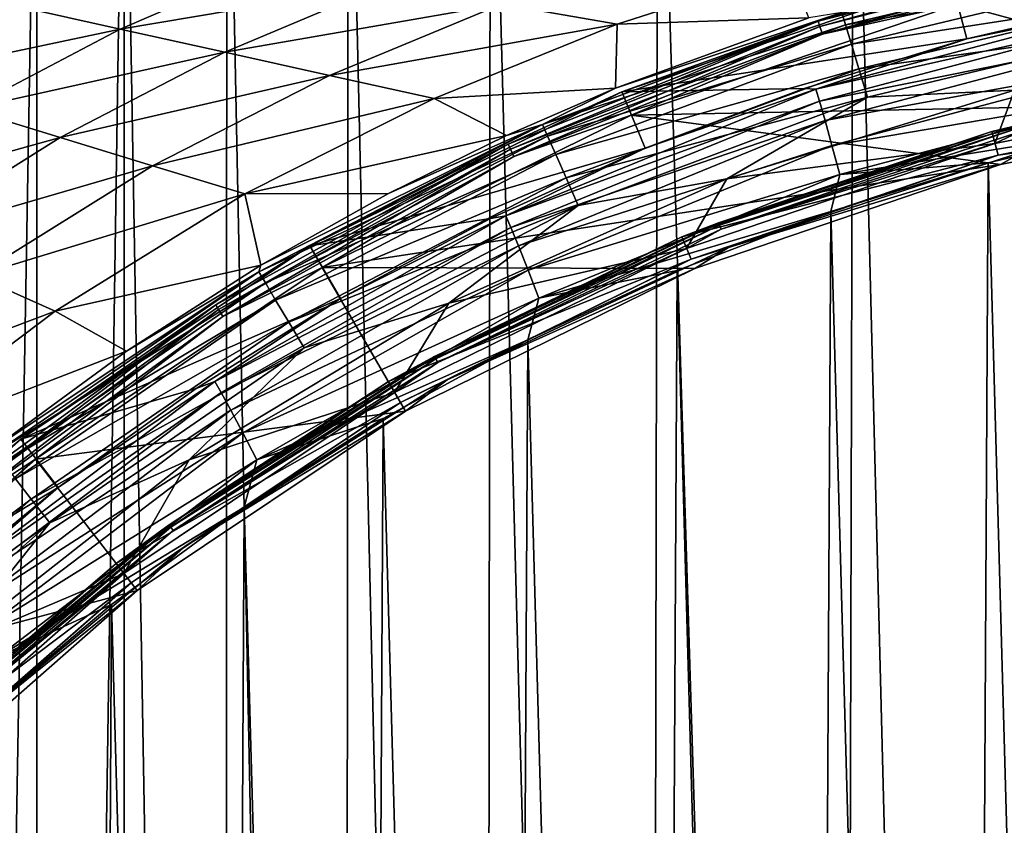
# Model space of a CAD drawing. Header units: metres. Extents: x -23 to 23, y -134 to 23.
# Tile 77 of 88: x -13 to -5, y 14 to 20. Entities that reach past the tile are written whole.
import ezdxf

# ---------------------------------------------------------------- set-up
doc = ezdxf.new("R2010")
doc.units = ezdxf.units.M
doc.layers.add('solid_509541_115_SW0003', color=7, linetype='CONTINUOUS')

msp = doc.modelspace()

# ---------------------------------------------------------------- linework, layer by layer
at = {"layer": 'solid_509541_115_SW0003'}
for points in [[(-6.278699, 23.40476), (-6.401787, -23.40097), (-7.844799, 23.350906)], [(-6.278699, 23.40476), (-5.086221, -23.437605), (-6.401787, -23.40097)], [(-4.931244, 23.44136), (-5.086221, -23.437605), (-6.278699, 23.40476)], [(-4.931244, 23.44136), (-3.612106, -23.468611), (-5.086221, -23.437605)], [(-9.180573, 23.295422), (-9.238968, -23.292799), (-10.319176, 23.241352)], [(-9.180573, 23.295422), (-7.932271, -23.347544), (-9.238968, -23.292799)], [(-7.844799, 23.350906), (-7.932271, -23.347544), (-9.180573, 23.295422)], [(-7.844799, 23.350906), (-6.401787, -23.40097), (-7.932271, -23.347544)], [(-10.319176, 23.241352), (-10.354283, -23.239584), (-11.287642, 23.190578)], [(-10.319176, 23.241352), (-9.238968, -23.292799), (-10.354283, -23.239584)], [(-12.109802, 23.144218), (-12.115508, -23.143887), (-12.805936, -23.102457)], [(-12.109802, 23.144218), (-12.805936, -23.102457), (-12.805934, 23.102457)], [(-12.109802, 23.144218), (-11.305209, -23.189619), (-12.115508, -23.143887)], [(-11.287642, 23.190578), (-11.305209, -23.189619), (-12.109802, 23.144218)], [(-11.287642, 23.190578), (-10.354283, -23.239584), (-11.305209, -23.189619)], [(-12.805934, 23.102457), (-12.805936, -23.102457), (-13.615569, -23.022839)], [(-13.614156, 23.023029), (-12.805934, 23.102457), (-13.615569, -23.022839)], [(-3.978735, 20.857262, 136.274826), (-6.56147, 20.194128, 136.274826), (-5.499392, 20.524012, 136.351959)], [(-6.548097, 20.152969, 136.209213), (-6.56147, 20.194128, 136.274826), (-3.978735, 20.857262, 136.274826)], [(-3.970626, 20.814753, 136.209213), (-6.548097, 20.152969, 136.209213), (-3.978735, 20.857262, 136.274826)], [(-6.527945, 20.090948, 136.165344), (-6.548097, 20.152969, 136.209213), (-3.970626, 20.814753, 136.209213)], [(-3.958406, 20.750694, 136.165344), (-6.527945, 20.090948, 136.165344), (-3.970626, 20.814753, 136.209213)], [(-3.958406, 20.750694, 136.165344), (-5.449628, 20.330299, 136.149994), (-6.527945, 20.090948, 136.165344)], [(-6.343454, 20.1647, 131.511215), (-3.871126, 20.756496, 131.511215), (-6.373295, 20.262476, 131.27417)], [(-3.843624, 20.599382, 131.714203), (-3.871126, 20.756496, 131.511215), (-6.343454, 20.1647, 131.511215)], [(-12.141221, 20.131445, 83.468208), (-10.944251, 20.648344, 83.468208), (-12.97745, 20.316483, 71.54248)], [(-10.018682, 20.489006, 95.393944), (-10.944251, 20.648344, 83.468208), (-12.141221, 20.131445, 83.468208)], [(-9.093113, 20.329668, 107.319679), (-8.167543, 20.170332, 119.245407), (-6.793866, 20.611534, 119.245407)], [(-6.635452, 20.220116, 131.036606), (-6.793866, 20.611534, 119.245407), (-8.167543, 20.170332, 119.245407)], [(-6.296896, 20.01214, 131.714203), (-3.843624, 20.599382, 131.714203), (-6.343454, 20.1647, 131.511215)], [(-3.80808, 20.39632, 131.869583), (-3.843624, 20.599382, 131.714203), (-6.296896, 20.01214, 131.714203)], [(-11.304991, 19.946409, 95.393944), (-10.018682, 20.489006, 95.393944), (-12.141221, 20.131445, 83.468208)], [(-9.093113, 20.329668, 107.319679), (-10.018682, 20.489006, 95.393944), (-11.304991, 19.946409, 95.393944)], [(-5.499392, 20.524012, 136.351959), (-8.131266, 19.630611, 136.351959), (-5.373008, 20.052338, 186.159805)], [(-6.56147, 20.194128, 136.274826), (-8.131266, 19.630611, 136.351959), (-5.499392, 20.524012, 136.351959)], [(-5.499392, 20.524012, 136.351959), (-5.373008, 20.052338, 186.159805), (-4.050018, 20.360815, 186.159805)], [(-6.236725, 19.814968, 131.869583), (-3.80808, 20.39632, 131.869583), (-6.296896, 20.01214, 131.714203)], [(-3.766863, 20.160843, 131.96701), (-3.80808, 20.39632, 131.869583), (-6.236725, 19.814968, 131.869583)], [(-12.141221, 20.131445, 83.468208), (-12.97745, 20.316483, 71.54248), (-14.096497, 19.7171, 71.54248)], [(-10.468761, 19.761374, 107.319679), (-9.093113, 20.329668, 107.319679), (-11.304991, 19.946409, 95.393944)], [(-10.468761, 19.761374, 107.319679), (-8.167543, 20.170332, 119.245407), (-9.093113, 20.329668, 107.319679)], [(-2.574287, 19.552746, 136.149994), (-8.057537, 19.444666, 136.149994), (-5.449628, 20.330299, 136.149994)], [(-6.527945, 20.090948, 136.165344), (-5.449628, 20.330299, 136.149994), (-8.057537, 19.444666, 136.149994)], [(-3.992371, 20.335617, 186.415695), (-5.373008, 20.052338, 186.159805), (-6.579922, 19.651489, 186.415695)], [(-3.992371, 20.335617, 186.415695), (-6.579922, 19.651489, 186.415695), (-3.975209, 20.236137, 186.654968)], [(-5.449628, 20.330299, 136.149994), (5.449628, 20.330299, 136.149994), (8.057537, 19.444666, 136.149994)], [(0, 19.721495, 136.149994), (-5.449628, 20.330299, 136.149994), (8.057537, 19.444666, 136.149994)], [(0, 19.721495, 136.149994), (-2.574287, 19.552746, 136.149994), (-5.449628, 20.330299, 136.149994)], [(-3.992371, 20.335617, 186.415695), (-4.050018, 20.360815, 186.159805), (-5.373008, 20.052338, 186.159805)], [(-8.766328, 19.369692, 131.27417), (-6.373295, 20.262476, 131.27417), (-8.183126, 19.658731, 131.041046)], [(-6.343454, 20.1647, 131.511215), (-6.373295, 20.262476, 131.27417), (-8.766328, 19.369692, 131.27417)], [(-6.373295, 20.262476, 131.27417), (-6.635452, 20.220116, 131.036606), (-8.183126, 19.658731, 131.041046)], [(-6.579922, 19.651489, 186.415695), (-6.551552, 19.554558, 186.654968), (-3.975209, 20.236137, 186.654968)], [(-3.975209, 20.236137, 186.654968), (-6.551552, 19.554558, 186.654968), (-3.948584, 20.079195, 186.860199)], [(-10.468761, 19.761374, 107.319679), (-9.632532, 19.576336, 119.245407), (-8.167543, 20.170332, 119.245407)], [(-8.183126, 19.658731, 131.041046), (-8.167543, 20.170332, 119.245407), (-9.632532, 19.576336, 119.245407)], [(-6.56147, 20.194128, 136.274826), (-9.040727, 19.212521, 136.274826), (-8.131266, 19.630611, 136.351959)], [(-9.0223, 19.173365, 136.209213), (-9.040727, 19.212521, 136.274826), (-6.56147, 20.194128, 136.274826)], [(-6.548097, 20.152969, 136.209213), (-9.0223, 19.173365, 136.209213), (-6.56147, 20.194128, 136.274826)], [(-8.994534, 19.114357, 136.165344), (-9.0223, 19.173365, 136.209213), (-6.548097, 20.152969, 136.209213)], [(-6.527945, 20.090948, 136.165344), (-8.994534, 19.114357, 136.165344), (-6.548097, 20.152969, 136.209213)], [(-8.724824, 19.276266, 131.511215), (-6.343454, 20.1647, 131.511215), (-8.766328, 19.369692, 131.27417)], [(-6.296896, 20.01214, 131.714203), (-6.343454, 20.1647, 131.511215), (-8.724824, 19.276266, 131.511215)], [(-8.183126, 19.658731, 131.041046), (-6.635452, 20.220116, 131.036606), (-8.167543, 20.170332, 119.245407)], [(-6.16695, 19.586321, 131.96701), (-3.766863, 20.160843, 131.96701), (-6.236725, 19.814968, 131.869583)], [(-6.16695, 19.586321, 131.96701), (-4.992299, 19.643934, 132), (-3.766863, 20.160843, 131.96701)], [(-13.358759, 19.491373, 83.468208), (-12.141221, 20.131445, 83.468208), (-14.096497, 19.7171, 71.54248)], [(-11.304991, 19.946409, 95.393944), (-12.141221, 20.131445, 83.468208), (-13.358759, 19.491373, 83.468208)], [(-6.527945, 20.090948, 136.165344), (-8.057537, 19.444666, 136.149994), (-8.994534, 19.114357, 136.165344)], [(-6.551552, 19.554558, 186.654968), (-6.507518, 19.401484, 186.860199), (-3.948584, 20.079195, 186.860199)], [(-3.948584, 20.079195, 186.860199), (-6.507518, 19.401484, 186.860199), (-3.914898, 19.875252, 187.017532)], [(-8.660071, 19.130497, 131.714203), (-6.296896, 20.01214, 131.714203), (-8.724824, 19.276266, 131.511215)], [(-6.236725, 19.814968, 131.869583), (-6.296896, 20.01214, 131.714203), (-8.660071, 19.130497, 131.714203)], [(-8.131266, 19.630611, 136.351959), (-6.672989, 19.657993, 186.159805), (-5.373008, 20.052338, 186.159805)], [(-6.579922, 19.651489, 186.415695), (-5.373008, 20.052338, 186.159805), (-6.672989, 19.657993, 186.159805)], [(-12.621021, 19.265646, 95.393944), (-11.304991, 19.946409, 95.393944), (-13.358759, 19.491373, 83.468208)], [(-10.468761, 19.761374, 107.319679), (-11.304991, 19.946409, 95.393944), (-12.621021, 19.265646, 95.393944)], [(-6.507518, 19.401484, 186.860199), (-6.451766, 19.202259, 187.017532), (-3.914898, 19.875252, 187.017532)], [(-3.914898, 19.875252, 187.017532), (-6.451766, 19.202259, 187.017532), (-3.87721, 19.637907, 187.116348)], [(-11.883284, 19.039921, 107.319679), (-10.468761, 19.761374, 107.319679), (-12.621021, 19.265646, 95.393944)], [(-11.883284, 19.039921, 107.319679), (-9.632532, 19.576336, 119.245407), (-10.468761, 19.761374, 107.319679)], [(-8.576385, 18.942099, 131.869583), (-6.236725, 19.814968, 131.869583), (-8.660071, 19.130497, 131.714203)], [(-6.16695, 19.586321, 131.96701), (-6.236725, 19.814968, 131.869583), (-8.576385, 18.942099, 131.869583)], [(-2.584462, 19.630936, 135.809937), (-2.609804, 19.823429, 132.10524), (-5.174953, 19.313189, 132.10524)], [(-4.970923, 19.360468, 132.065384), (-5.174953, 19.313189, 132.10524), (-2.609804, 19.823429, 132.10524)], [(-5.148947, 19.216761, 132), (-2.596868, 19.72439, 132), (-4.992299, 19.643934, 132)], [(-4.95739, 19.307758, 132.008087), (-2.596868, 19.72439, 132), (-5.148947, 19.216761, 132)], [(-8.131266, 19.630611, 136.351959), (-10.62401, 18.401325, 136.351959), (-7.944396, 19.17947, 186.159805)], [(-9.040727, 19.212521, 136.274826), (-10.62401, 18.401325, 136.351959), (-8.131266, 19.630611, 136.351959)], [(-9.053387, 19.28076, 131.043304), (-8.183126, 19.658731, 131.041046), (-9.632532, 19.576336, 119.245407)], [(-6.579922, 19.651489, 186.415695), (-7.944396, 19.17947, 186.159805), (-9.057722, 18.639584, 186.415695)], [(-6.579922, 19.651489, 186.415695), (-9.057722, 18.639584, 186.415695), (-6.551552, 19.554558, 186.654968)], [(-8.766328, 19.369692, 131.27417), (-8.183126, 19.658731, 131.041046), (-9.053387, 19.28076, 131.043304)], [(-8.131266, 19.630611, 136.351959), (-7.944396, 19.17947, 186.159805), (-6.672989, 19.657993, 186.159805)], [(-6.579922, 19.651489, 186.415695), (-6.672989, 19.657993, 186.159805), (-7.944396, 19.17947, 186.159805)], [(-5.148947, 19.216761, 132), (-4.992299, 19.643934, 132), (-7.291834, 18.934555, 132)], [(-6.16695, 19.586321, 131.96701), (-7.291834, 18.934555, 132), (-4.992299, 19.643934, 132)], [(-6.451766, 19.202259, 187.017532), (-6.38933, 18.969887, 187.116348), (-3.87721, 19.637907, 187.116348)], [(-3.87721, 19.637907, 187.116348), (-6.38933, 18.969887, 187.116348), (-3.922331, 19.366533, 187.149994)], [(-5.124702, 19.12565, 135.809937), (-2.584462, 19.630936, 135.809937), (-5.174953, 19.313189, 132.10524)], [(-4.918058, 19.154572, 135.983429), (-2.584462, 19.630936, 135.809937), (-5.124702, 19.12565, 135.809937)], [(-11.883284, 19.039921, 107.319679), (-11.145546, 18.814194, 119.245407), (-9.632532, 19.576336, 119.245407)], [(-9.053387, 19.28076, 131.043304), (-9.632532, 19.576336, 119.245407), (-11.145546, 18.814194, 119.245407)], [(-9.057722, 18.639584, 186.415695), (-9.018491, 18.546438, 186.654968), (-6.551552, 19.554558, 186.654968)], [(-6.551552, 19.554558, 186.654968), (-9.018491, 18.546438, 186.654968), (-6.507518, 19.401484, 186.860199)], [(-8.479342, 18.723625, 131.96701), (-6.16695, 19.586321, 131.96701), (-8.576385, 18.942099, 131.869583)], [(-8.479342, 18.723625, 131.96701), (-7.291834, 18.934555, 132), (-6.16695, 19.586321, 131.96701)], [(-2.574287, 19.552746, 136.149994), (-5.104181, 19.049519, 136.149994), (-8.057537, 19.444666, 136.149994)], [(-4.918058, 19.154572, 135.983429), (-5.104181, 19.049519, 136.149994), (-2.574287, 19.552746, 136.149994)], [(-12.621021, 19.265646, 95.393944), (-13.358759, 19.491373, 83.468208), (-14.566266, 18.724188, 83.468208)], [(-5.104181, 19.049519, 136.149994), (-10.527315, 18.226208, 136.149994), (-8.057537, 19.444666, 136.149994)], [(-8.994534, 19.114357, 136.165344), (-8.057537, 19.444666, 136.149994), (-10.527315, 18.226208, 136.149994)], [(-11.033192, 18.191841, 131.27417), (-8.766328, 19.369692, 131.27417), (-11.015572, 18.245729, 131.047653)], [(-8.724824, 19.276266, 131.511215), (-8.766328, 19.369692, 131.27417), (-11.033192, 18.191841, 131.27417)], [(-8.766328, 19.369692, 131.27417), (-9.995268, 18.817116, 131.045547), (-11.015572, 18.245729, 131.047653)], [(-8.766328, 19.369692, 131.27417), (-9.053387, 19.28076, 131.043304), (-9.995268, 18.817116, 131.045547)], [(-9.018491, 18.546438, 186.654968), (-8.957559, 18.399117, 186.860199), (-6.507518, 19.401484, 186.860199)], [(-6.507518, 19.401484, 186.860199), (-8.957559, 18.399117, 186.860199), (-6.451766, 19.202259, 187.017532)], [(-7.358236, 18.584782, 132.065384), (-5.174953, 19.313189, 132.10524), (-4.970923, 19.360468, 132.065384)], [(-7.358236, 18.584782, 132.065384), (-4.970923, 19.360468, 132.065384), (-7.350391, 18.56497, 132.031128)], [(-4.970923, 19.360468, 132.065384), (-4.965624, 19.339827, 132.031128), (-7.350391, 18.56497, 132.031128)], [(-6.38933, 18.969887, 187.116348), (-5.202558, 19.062548, 187.149994), (-3.922331, 19.366533, 187.149994)], [(-3.922331, 19.366533, 187.149994), (-5.202558, 19.062548, 187.149994), (-4.134463, -19.322361, 187.149994)], [(-5.124702, 19.12565, 135.809937), (-5.174953, 19.313189, 132.10524), (-7.651558, 18.472496, 132.10524)], [(-7.358236, 18.584782, 132.065384), (-7.651558, 18.472496, 132.10524), (-5.174953, 19.313189, 132.10524)], [(-7.350391, 18.56497, 132.031128), (-4.965624, 19.339827, 132.031128), (-7.338203, 18.534185, 132.008087)], [(-4.965624, 19.339827, 132.031128), (-4.95739, 19.307758, 132.008087), (-7.338203, 18.534185, 132.008087)], [(-7.338203, 18.534185, 132.008087), (-4.95739, 19.307758, 132.008087), (-5.148947, 19.216761, 132)], [(-13.930983, 18.441999, 95.393944), (-12.621021, 19.265646, 95.393944), (-14.566266, 18.724188, 83.468208)], [(-11.883284, 19.039921, 107.319679), (-12.621021, 19.265646, 95.393944), (-13.930983, 18.441999, 95.393944)], [(-9.040727, 19.212521, 136.274826), (-11.377405, 17.927921, 136.274826), (-10.62401, 18.401325, 136.351959)], [(-11.354217, 17.891382, 136.209213), (-11.377405, 17.927921, 136.274826), (-9.040727, 19.212521, 136.274826)], [(-9.0223, 19.173365, 136.209213), (-11.354217, 17.891382, 136.209213), (-9.040727, 19.212521, 136.274826)], [(-9.995268, 18.817116, 131.045547), (-9.053387, 19.28076, 131.043304), (-11.145546, 18.814194, 119.245407)], [(-10.980588, 18.104185, 131.511215), (-8.724824, 19.276266, 131.511215), (-11.033192, 18.191841, 131.27417)], [(-8.660071, 19.130497, 131.714203), (-8.724824, 19.276266, 131.511215), (-10.980588, 18.104185, 131.511215)], [(-8.957559, 18.399117, 186.860199), (-8.880329, 18.206917, 187.017532), (-6.451766, 19.202259, 187.017532)], [(-6.451766, 19.202259, 187.017532), (-8.880329, 18.206917, 187.017532), (-6.38933, 18.969887, 187.116348)], [(-7.613472, 18.380177, 132), (-5.148947, 19.216761, 132), (-7.291834, 18.934555, 132)], [(-7.338203, 18.534185, 132.008087), (-5.148947, 19.216761, 132), (-7.613472, 18.380177, 132)], [(-11.319273, 17.836321, 136.165344), (-11.354217, 17.891382, 136.209213), (-9.0223, 19.173365, 136.209213)], [(-8.994534, 19.114357, 136.165344), (-11.319273, 17.836321, 136.165344), (-9.0223, 19.173365, 136.209213)], [(-10.898517, 17.967415, 131.714203), (-8.660071, 19.130497, 131.714203), (-10.980588, 18.104185, 131.511215)], [(-8.576385, 18.942099, 131.869583), (-8.660071, 19.130497, 131.714203), (-10.898517, 17.967415, 131.714203)], [(-10.62401, 18.401325, 136.351959), (-9.181784, 18.618816, 186.159805), (-7.944396, 19.17947, 186.159805)], [(-9.057722, 18.639584, 186.415695), (-7.944396, 19.17947, 186.159805), (-9.181784, 18.618816, 186.159805)], [(-7.577258, 18.293119, 135.809937), (-5.124702, 19.12565, 135.809937), (-7.651558, 18.472496, 132.10524)], [(-7.279982, 18.387135, 135.983429), (-5.124702, 19.12565, 135.809937), (-7.577258, 18.293119, 135.809937)], [(-4.918058, 19.154572, 135.983429), (-5.124702, 19.12565, 135.809937), (-7.279982, 18.387135, 135.983429)], [(-4.918058, 19.154572, 135.983429), (-7.279982, 18.387135, 135.983429), (-5.104181, 19.049519, 136.149994)], [(-8.994534, 19.114357, 136.165344), (-10.527315, 18.226208, 136.149994), (-11.319273, 17.836321, 136.165344)], [(-5.104181, 19.049519, 136.149994), (-7.547089, 18.220285, 136.149994), (-10.527315, 18.226208, 136.149994)], [(-7.279982, 18.387135, 135.983429), (-7.547089, 18.220285, 136.149994), (-5.104181, 19.049519, 136.149994)], [(-5.202558, 19.062548, 187.149994), (-6.459763, 18.674021, 187.149994), (-5.410743, -19.00448, 187.149994)], [(-6.38933, 18.969887, 187.116348), (-6.459763, 18.674021, 187.149994), (-5.202558, 19.062548, 187.149994)], [(-5.202558, 19.062548, 187.149994), (-5.410743, -19.00448, 187.149994), (-4.134463, -19.322361, 187.149994)], [(-13.295699, 18.159809, 107.319679), (-11.883284, 19.039921, 107.319679), (-13.930983, 18.441999, 95.393944)], [(-13.295699, 18.159809, 107.319679), (-11.145546, 18.814194, 119.245407), (-11.883284, 19.039921, 107.319679)], [(-8.880329, 18.206917, 187.017532), (-8.793701, 17.981962, 187.116348), (-6.38933, 18.969887, 187.116348)], [(-6.38933, 18.969887, 187.116348), (-8.793701, 17.981962, 187.116348), (-6.459763, 18.674021, 187.149994)], [(-10.792447, 17.790648, 131.869583), (-8.576385, 18.942099, 131.869583), (-10.898517, 17.967415, 131.714203)], [(-8.479342, 18.723625, 131.96701), (-8.576385, 18.942099, 131.869583), (-10.792447, 17.790648, 131.869583)], [(-7.613472, 18.380177, 132), (-7.291834, 18.934555, 132), (-9.513059, 17.941982, 132)], [(-8.479342, 18.723625, 131.96701), (-9.513059, 17.941982, 132), (-7.291834, 18.934555, 132)], [(-13.295699, 18.159809, 107.319679), (-12.660417, 17.877621, 119.245407), (-11.145546, 18.814194, 119.245407)], [(-11.015572, 18.245729, 131.047653), (-11.145546, 18.814194, 119.245407), (-12.660417, 17.877621, 119.245407)], [(-11.015572, 18.245729, 131.047653), (-9.995268, 18.817116, 131.045547), (-11.145546, 18.814194, 119.245407)], [(-10.669449, 17.585661, 131.96701), (-8.479342, 18.723625, 131.96701), (-10.792447, 17.790648, 131.869583)], [(-10.669449, 17.585661, 131.96701), (-9.513059, 17.941982, 132), (-8.479342, 18.723625, 131.96701)], [(-8.793701, 17.981962, 187.116348), (-7.688427, 18.202637, 187.149994), (-6.459763, 18.674021, 187.149994)], [(-6.459763, 18.674021, 187.149994), (-7.688427, 18.202637, 187.149994), (-6.664258, -18.602003, 187.149994)], [(-6.459763, 18.674021, 187.149994), (-6.664258, -18.602003, 187.149994), (-5.410743, -19.00448, 187.149994)], [(-9.057722, 18.639584, 186.415695), (-10.379854, 17.978434, 186.159805), (-11.384444, 17.316778, 186.415695)], [(-9.057722, 18.639584, 186.415695), (-11.384444, 17.316778, 186.415695), (-9.018491, 18.546438, 186.654968)], [(-10.62401, 18.401325, 136.351959), (-10.379854, 17.978434, 186.159805), (-9.181784, 18.618816, 186.159805)], [(-9.057722, 18.639584, 186.415695), (-9.181784, 18.618816, 186.159805), (-10.379854, 17.978434, 186.159805)], [(-9.629505, 17.516005, 132.065384), (-7.651558, 18.472496, 132.10524), (-7.358236, 18.584782, 132.065384)], [(-9.629505, 17.516005, 132.065384), (-7.358236, 18.584782, 132.065384), (-9.619239, 17.497332, 132.031128)], [(-7.358236, 18.584782, 132.065384), (-7.350391, 18.56497, 132.031128), (-9.619239, 17.497332, 132.031128)], [(-11.384444, 17.316778, 186.415695), (-11.334831, 17.228615, 186.654968), (-9.018491, 18.546438, 186.654968)], [(-9.018491, 18.546438, 186.654968), (-11.334831, 17.228615, 186.654968), (-8.957559, 18.399117, 186.860199)], [(-9.619239, 17.497332, 132.031128), (-7.350391, 18.56497, 132.031128), (-9.603289, 17.468317, 132.008087)], [(-7.350391, 18.56497, 132.031128), (-7.338203, 18.534185, 132.008087), (-9.603289, 17.468317, 132.008087)], [(-9.603289, 17.468317, 132.008087), (-7.338203, 18.534185, 132.008087), (-7.613472, 18.380177, 132)], [(-7.577258, 18.293119, 135.809937), (-7.651558, 18.472496, 132.10524), (-9.997243, 17.315731, 132.10524)], [(-9.629505, 17.516005, 132.065384), (-9.997243, 17.315731, 132.10524), (-7.651558, 18.472496, 132.10524)], [(-10.62401, 18.401325, 136.351959), (-12.934975, 16.857187, 136.351959), (-10.379854, 17.978434, 186.159805)], [(-11.377405, 17.927921, 136.274826), (-12.934975, 16.857187, 136.351959), (-10.62401, 18.401325, 136.351959)], [(-11.334831, 17.228615, 186.654968), (-11.257708, 17.088867, 186.860199), (-8.957559, 18.399117, 186.860199)], [(-8.957559, 18.399117, 186.860199), (-11.257708, 17.088867, 186.860199), (-8.880329, 18.206917, 187.017532)], [(-9.947301, 17.229231, 132), (-7.613472, 18.380177, 132), (-9.513059, 17.941982, 132)], [(-9.603289, 17.468317, 132.008087), (-7.613472, 18.380177, 132), (-9.947301, 17.229231, 132)], [(-7.279982, 18.387135, 135.983429), (-7.577258, 18.293119, 135.809937), (-9.527096, 17.329723, 135.983429)], [(-7.279982, 18.387135, 135.983429), (-9.527096, 17.329723, 135.983429), (-7.547089, 18.220285, 136.149994)], [(-9.900165, 17.147589, 135.809937), (-7.577258, 18.293119, 135.809937), (-9.997243, 17.315731, 132.10524)], [(-9.527096, 17.329723, 135.983429), (-7.577258, 18.293119, 135.809937), (-9.900165, 17.147589, 135.809937)], [(-11.033192, 18.191841, 131.27417), (-12.089215, 17.559093, 131.049515), (-13.151093, 16.783388, 131.050888)], [(-13.139234, 16.74568, 131.27417), (-11.033192, 18.191841, 131.27417), (-13.151093, 16.783388, 131.050888)], [(-10.980588, 18.104185, 131.511215), (-11.033192, 18.191841, 131.27417), (-13.139234, 16.74568, 131.27417)], [(-9.860843, 17.079245, 136.149994), (-12.817077, 16.69557, 136.149994), (-10.527315, 18.226208, 136.149994)], [(-11.319273, 17.836321, 136.165344), (-10.527315, 18.226208, 136.149994), (-12.817077, 16.69557, 136.149994)], [(-12.089215, 17.559093, 131.049515), (-11.015572, 18.245729, 131.047653), (-12.660417, 17.877621, 119.245407)], [(-11.033192, 18.191841, 131.27417), (-11.015572, 18.245729, 131.047653), (-12.089215, 17.559093, 131.049515)], [(-11.257708, 17.088867, 186.860199), (-11.159816, 16.905933, 187.017532), (-8.880329, 18.206917, 187.017532)], [(-8.880329, 18.206917, 187.017532), (-11.159816, 16.905933, 187.017532), (-8.793701, 17.981962, 187.116348)], [(-7.547089, 18.220285, 136.149994), (-9.860843, 17.079245, 136.149994), (-10.527315, 18.226208, 136.149994)], [(-9.527096, 17.329723, 135.983429), (-9.860843, 17.079245, 136.149994), (-7.547089, 18.220285, 136.149994)], [(-7.688427, 18.202637, 187.149994), (-8.883117, 17.650444, 187.149994), (-7.888001, -18.117046, 187.149994)], [(-8.793701, 17.981962, 187.116348), (-8.883117, 17.650444, 187.149994), (-7.688427, 18.202637, 187.149994)], [(-7.688427, 18.202637, 187.149994), (-7.888001, -18.117046, 187.149994), (-6.664258, -18.602003, 187.149994)], [(-14.66491, 17.125656, 107.319679), (-12.660417, 17.877621, 119.245407), (-13.295699, 18.159809, 107.319679)], [(-13.076313, 16.665108, 131.511215), (-10.980588, 18.104185, 131.511215), (-13.139234, 16.74568, 131.27417)], [(-10.898517, 17.967415, 131.714203), (-10.980588, 18.104185, 131.511215), (-13.076313, 16.665108, 131.511215)], [(-12.978145, 16.539391, 131.714203), (-10.898517, 17.967415, 131.714203), (-13.076313, 16.665108, 131.511215)], [(-10.792447, 17.790648, 131.869583), (-10.898517, 17.967415, 131.714203), (-12.978145, 16.539391, 131.714203)], [(-12.934975, 16.857187, 136.351959), (-11.533476, 17.261066, 186.159805), (-10.379854, 17.978434, 186.159805)], [(-11.384444, 17.316778, 186.415695), (-10.379854, 17.978434, 186.159805), (-11.533476, 17.261066, 186.159805)], [(-11.159816, 16.905933, 187.017532), (-11.049777, 16.690794, 187.116348), (-8.793701, 17.981962, 187.116348)], [(-8.793701, 17.981962, 187.116348), (-11.049777, 16.690794, 187.116348), (-8.883117, 17.650444, 187.149994)], [(-14.66491, 17.125656, 107.319679), (-14.130864, 16.771786, 119.245407), (-12.660417, 17.877621, 119.245407)], [(-12.089215, 17.559093, 131.049515), (-12.660417, 17.877621, 119.245407), (-14.130864, 16.771786, 119.245407)], [(-11.377405, 17.927921, 136.274826), (-13.534656, 16.360588, 136.274826), (-12.934975, 16.857187, 136.351959)], [(-13.50707, 16.327242, 136.209213), (-13.534656, 16.360588, 136.274826), (-11.377405, 17.927921, 136.274826)], [(-11.354217, 17.891382, 136.209213), (-13.50707, 16.327242, 136.209213), (-11.377405, 17.927921, 136.274826)], [(-13.465501, 16.276995, 136.165344), (-13.50707, 16.327242, 136.209213), (-11.354217, 17.891382, 136.209213)], [(-11.319273, 17.836321, 136.165344), (-13.465501, 16.276995, 136.165344), (-11.354217, 17.891382, 136.209213)], [(-9.947301, 17.229231, 132), (-9.513059, 17.941982, 132), (-11.590138, 16.690247, 132)], [(-10.669449, 17.585661, 131.96701), (-11.590138, 16.690247, 132), (-9.513059, 17.941982, 132)], [(-11.319273, 17.836321, 136.165344), (-12.817077, 16.69557, 136.149994), (-13.465501, 16.276995, 136.165344)], [(-12.851272, 16.376907, 131.869583), (-10.792447, 17.790648, 131.869583), (-12.978145, 16.539391, 131.714203)], [(-10.669449, 17.585661, 131.96701), (-10.792447, 17.790648, 131.869583), (-12.851272, 16.376907, 131.869583)], [(-11.049777, 16.690794, 187.116348), (-10.038287, 17.02, 187.149994), (-8.883117, 17.650444, 187.149994)], [(-8.883117, 17.650444, 187.149994), (-10.038287, 17.02, 187.149994), (-9.076018, -17.552031, 187.149994)], [(-8.883117, 17.650444, 187.149994), (-9.076018, -17.552031, 187.149994), (-7.888001, -18.117046, 187.149994)], [(-13.151093, 16.783388, 131.050888), (-12.089215, 17.559093, 131.049515), (-14.130864, 16.771786, 119.245407)], [(-12.704149, 16.188484, 131.96701), (-10.669449, 17.585661, 131.96701), (-12.851272, 16.376907, 131.869583)], [(-12.704149, 16.188484, 131.96701), (-11.590138, 16.690247, 132), (-10.669449, 17.585661, 131.96701)], [(-11.748911, 16.170988, 132.065384), (-9.997243, 17.315731, 132.10524), (-9.629505, 17.516005, 132.065384)], [(-11.748911, 16.170988, 132.065384), (-9.629505, 17.516005, 132.065384), (-11.736385, 16.153749, 132.031128)], [(-9.629505, 17.516005, 132.065384), (-9.619239, 17.497332, 132.031128), (-11.736385, 16.153749, 132.031128)], [(-11.736385, 16.153749, 132.031128), (-9.619239, 17.497332, 132.031128), (-11.716924, 16.126963, 132.008087)], [(-9.619239, 17.497332, 132.031128), (-9.603289, 17.468317, 132.008087), (-11.716924, 16.126963, 132.008087)], [(-11.716924, 16.126963, 132.008087), (-9.603289, 17.468317, 132.008087), (-9.947301, 17.229231, 132)], [(-11.384444, 17.316778, 186.415695), (-12.63771, 16.469784, 186.159805), (-13.52128, 15.705138, 186.415695)], [(-11.384444, 17.316778, 186.415695), (-13.52128, 15.705138, 186.415695), (-11.334831, 17.228615, 186.654968)], [(-11.384444, 17.316778, 186.415695), (-11.533476, 17.261066, 186.159805), (-12.63771, 16.469784, 186.159805)], [(-9.900165, 17.147589, 135.809937), (-9.997243, 17.315731, 132.10524), (-12.171871, 15.862692, 132.10524)], [(-11.748911, 16.170988, 132.065384), (-12.171871, 15.862692, 132.10524), (-9.997243, 17.315731, 132.10524)], [(-9.527096, 17.329723, 135.983429), (-9.900165, 17.147589, 135.809937), (-11.623962, 15.999012, 135.983429)], [(-9.527096, 17.329723, 135.983429), (-11.623962, 15.999012, 135.983429), (-9.860843, 17.079245, 136.149994)], [(-12.934975, 16.857187, 136.351959), (-12.63771, 16.469784, 186.159805), (-11.533476, 17.261066, 186.159805)], [(-13.52128, 15.705138, 186.415695), (-13.461892, 15.623093, 186.654968), (-11.334831, 17.228615, 186.654968)], [(-11.334831, 17.228615, 186.654968), (-13.461892, 15.623093, 186.654968), (-11.257708, 17.088867, 186.860199)], [(-12.110964, 15.783548, 132), (-9.947301, 17.229231, 132), (-11.590138, 16.690247, 132)], [(-11.716924, 16.126963, 132.008087), (-9.947301, 17.229231, 132), (-12.110964, 15.783548, 132)], [(-13.461892, 15.623093, 186.654968), (-13.369474, 15.492661, 186.860199), (-11.257708, 17.088867, 186.860199)], [(-11.257708, 17.088867, 186.860199), (-13.369474, 15.492661, 186.860199), (-11.159816, 16.905933, 187.017532)], [(-9.860843, 17.079245, 136.149994), (-12.005583, 15.646174, 136.149994), (-12.817077, 16.69557, 136.149994)], [(-12.053677, 15.708657, 135.809937), (-9.900165, 17.147589, 135.809937), (-12.171871, 15.862692, 132.10524)], [(-11.623962, 15.999012, 135.983429), (-9.900165, 17.147589, 135.809937), (-12.053677, 15.708657, 135.809937)], [(-11.623962, 15.999012, 135.983429), (-12.005583, 15.646174, 136.149994), (-9.860843, 17.079245, 136.149994)], [(-10.038287, 17.02, 187.149994), (-11.148829, 16.314135, 187.149994), (-10.223924, -16.909151, 187.149994)], [(-11.049777, 16.690794, 187.116348), (-11.148829, 16.314135, 187.149994), (-10.038287, 17.02, 187.149994)], [(-10.038287, 17.02, 187.149994), (-10.223924, -16.909151, 187.149994), (-9.076018, -17.552031, 187.149994)], [(-12.934975, 16.857187, 136.351959), (-15.024619, 15.024619, 136.351959), (-12.63771, 16.469784, 186.159805)], [(-13.534656, 16.360588, 136.274826), (-15.024619, 15.024619, 136.351959), (-12.934975, 16.857187, 136.351959)], [(-13.369474, 15.492661, 186.860199), (-13.251962, 15.321148, 187.017532), (-11.159816, 16.905933, 187.017532)], [(-11.159816, 16.905933, 187.017532), (-13.251962, 15.321148, 187.017532), (-11.049777, 16.690794, 187.116348)], [(-12.005583, 15.646174, 136.149994), (-14.887491, 14.878901, 136.149994), (-12.817077, 16.69557, 136.149994)], [(-13.465501, 16.276995, 136.165344), (-12.817077, 16.69557, 136.149994), (-14.887491, 14.878901, 136.149994)], [(-12.110964, 15.783548, 132), (-11.590138, 16.690247, 132), (-13.500539, 15.19445, 132)], [(-12.704149, 16.188484, 131.96701), (-13.500539, 15.19445, 132), (-11.590138, 16.690247, 132)], [(-13.251962, 15.321148, 187.017532), (-13.119511, 15.118154, 187.116348), (-11.049777, 16.690794, 187.116348)], [(-11.049777, 16.690794, 187.116348), (-13.119511, 15.118154, 187.116348), (-11.148829, 16.314135, 187.149994)], [(-12.851272, 16.376907, 131.869583), (-12.978145, 16.539391, 131.714203), (-14.867891, 14.867975, 131.714203)], [(-15.024619, 15.024619, 136.351959), (-13.687826, 15.607975, 186.159805), (-12.63771, 16.469784, 186.159805)], [(-13.52128, 15.705138, 186.415695), (-12.63771, 16.469784, 186.159805), (-13.687826, 15.607975, 186.159805)], [(-14.722123, 14.722204, 131.869583), (-12.851272, 16.376907, 131.869583), (-14.867891, 14.867975, 131.714203)], [(-12.704149, 16.188484, 131.96701), (-12.851272, 16.376907, 131.869583), (-14.722123, 14.722204, 131.869583)], [(-13.119511, 15.118154, 187.116348), (-12.209884, 15.535958, 187.149994), (-11.148829, 16.314135, 187.149994)], [(-11.148829, 16.314135, 187.149994), (-12.209884, 15.535958, 187.149994), (-11.326838, -16.191057, 187.149994)], [(-11.148829, 16.314135, 187.149994), (-11.326838, -16.191057, 187.149994), (-10.223924, -16.909151, 187.149994)], [(-14.553089, 14.553162, 131.96701), (-12.704149, 16.188484, 131.96701), (-14.722123, 14.722204, 131.869583)], [(-14.553089, 14.553162, 131.96701), (-13.500539, 15.19445, 132), (-12.704149, 16.188484, 131.96701)], [(-13.683029, 14.570947, 132.065384), (-12.171871, 15.862692, 132.10524), (-11.748911, 16.170988, 132.065384)], [(-13.683029, 14.570947, 132.065384), (-11.748911, 16.170988, 132.065384), (-13.668442, 14.555412, 132.031128)], [(-11.748911, 16.170988, 132.065384), (-11.736385, 16.153749, 132.031128), (-13.668442, 14.555412, 132.031128)], [(-13.668442, 14.555412, 132.031128), (-11.736385, 16.153749, 132.031128), (-13.645777, 14.531277, 132.008087)], [(-11.736385, 16.153749, 132.031128), (-11.716924, 16.126963, 132.008087), (-13.645777, 14.531277, 132.008087)], [(-13.645777, 14.531277, 132.008087), (-11.716924, 16.126963, 132.008087), (-12.110964, 15.783548, 132)], [(-11.623962, 15.999012, 135.983429), (-12.053677, 15.708657, 135.809937), (-13.537512, 14.415986, 135.983429)], [(-11.623962, 15.999012, 135.983429), (-13.537512, 14.415986, 135.983429), (-12.005583, 15.646174, 136.149994)], [(-12.053677, 15.708657, 135.809937), (-12.171871, 15.862692, 132.10524), (-14.138236, 14.138236, 132.10524)], [(-13.683029, 14.570947, 132.065384), (-14.138236, 14.138236, 132.10524), (-12.171871, 15.862692, 132.10524)], [(-14.067729, 14.067499, 132), (-12.110964, 15.783548, 132), (-13.500539, 15.19445, 132)], [(-13.645777, 14.531277, 132.008087), (-12.110964, 15.783548, 132), (-14.067729, 14.067499, 132)], [(-14.000947, 14.000947, 135.809937), (-12.053677, 15.708657, 135.809937), (-14.138236, 14.138236, 132.10524)], [(-13.537512, 14.415986, 135.983429), (-12.053677, 15.708657, 135.809937), (-14.000947, 14.000947, 135.809937)], [(-12.005583, 15.646174, 136.149994), (-13.945203, 13.945203, 136.149994), (-14.887491, 14.878901, 136.149994)], [(-13.537512, 14.415986, 135.983429), (-13.945203, 13.945203, 136.149994), (-12.005583, 15.646174, 136.149994)], [(-12.209884, 15.535958, 187.149994), (-13.216806, 14.688889, 187.149994), (-12.379493, -15.40115, 187.149994)], [(-13.119511, 15.118154, 187.116348), (-13.216806, 14.688889, 187.149994), (-12.209884, 15.535958, 187.149994)], [(-12.209884, 15.535958, 187.149994), (-12.379493, -15.40115, 187.149994), (-11.326838, -16.191057, 187.149994)], [(-13.216806, 14.688889, 187.149994), (-13.377095, -14.543061, 187.149994), (-12.379493, -15.40115, 187.149994)]]:
    msp.add_3dface(points, dxfattribs=at)

doc.saveas('drawing.dxf')
